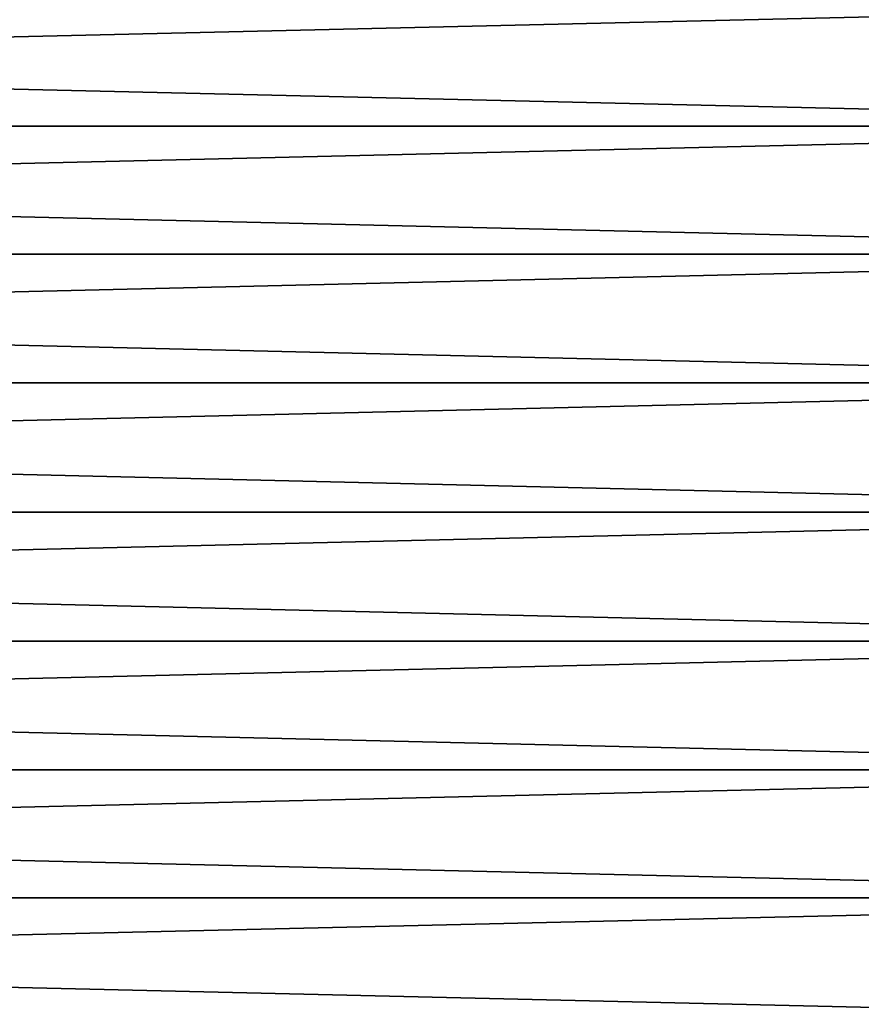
# Model space of a CAD drawing. Header units: metres. Extents: x -2 to 102, y -85 to 102.
# Tile 125 of 256: x 49 to 57, y -5 to 5. Entities that reach past the tile are written whole.
import ezdxf

# ---------------------------------------------------------------- set-up
doc = ezdxf.new("R2010")
doc.units = ezdxf.units.M
doc.layers.add('solid_21064300', color=7, linetype='CONTINUOUS')

msp = doc.modelspace()

# ---------------------------------------------------------------- linework, layer by layer
at = {"layer": 'solid_21064300'}
for points in [[(10.5, 5.093976, -23.964569), (64.379997, 5.093836, -23.964617), (64.379997, 3.832644, -24.198364)], [(10.5, 3.832644, -24.198364), (10.5, 5.093976, -23.964569), (64.379997, 3.832644, -24.198364)], [(10.5, 5.093976, 23.964569), (10.5, 3.832644, 24.198364), (64.379997, 5.093836, 23.964617)], [(10.5, 3.832644, 24.198364), (64.379997, 3.832644, 24.198364), (64.379997, 5.093836, 23.964617)], [(10.5, 3.832644, -24.198364), (64.379997, 3.832644, -24.198364), (64.379997, 2.560947, -24.365786)], [(10.5, 2.5608, -24.365784), (10.5, 3.832644, -24.198364), (64.379997, 2.560947, -24.365786)], [(10.5, 2.5608, 24.365784), (64.379997, 2.560947, 24.365786), (64.379997, 3.832644, 24.198364)], [(10.5, 3.832644, 24.198364), (10.5, 2.5608, 24.365784), (64.379997, 3.832644, 24.198364)], [(10.5, 2.5608, -24.365784), (64.379997, 2.560947, -24.365786), (64.379997, 1.282231, -24.466423)], [(10.5, 1.282815, 24.466381), (64.379997, 1.282231, 24.466423), (64.379997, 2.560947, 24.365786)], [(10.5, 2.5608, 24.365784), (10.5, 1.282815, 24.466381), (64.379997, 2.560947, 24.365786)], [(10.5, 1.282815, -24.466381), (10.5, 2.5608, -24.365784), (64.379997, 1.282231, -24.466423)], [(10.5, 1.282815, 24.466381), (10.5, 0, 24.5), (64.379997, 1.282231, 24.466423)], [(10.5, 1.282815, -24.466381), (64.379997, 0, -24.5), (10.5, 0, -24.5)], [(10.5, 1.282815, -24.466381), (64.379997, 1.282231, -24.466423), (64.379997, 0, -24.5)], [(64.379997, 1.282231, 24.466423), (10.5, 0, 24.5), (64.379997, 0, 24.5)], [(10.5, 0, -24.5), (64.379997, 0, -24.5), (64.379997, -1.282231, -24.466423)], [(10.5, -1.282815, 24.466381), (64.379997, 0, 24.5), (10.5, 0, 24.5)], [(10.5, -1.282815, 24.466381), (64.379997, -1.282231, 24.466423), (64.379997, 0, 24.5)], [(10.5, -1.282815, -24.466381), (10.5, 0, -24.5), (64.379997, -1.282231, -24.466423)], [(10.5, -2.5608, 24.365784), (64.379997, -2.560947, 24.365786), (64.379997, -1.282231, 24.466423)], [(10.5, -1.282815, 24.466381), (10.5, -2.5608, 24.365784), (64.379997, -1.282231, 24.466423)], [(10.5, -1.282815, -24.466381), (64.379997, -1.282231, -24.466423), (64.379997, -2.560947, -24.365786)], [(10.5, -2.5608, -24.365784), (10.5, -1.282815, -24.466381), (64.379997, -2.560947, -24.365786)], [(10.5, -2.5608, 24.365784), (10.5, -3.832644, 24.198364), (64.379997, -2.560947, 24.365786)], [(10.5, -2.5608, -24.365784), (64.379997, -2.560947, -24.365786), (64.379997, -3.832644, -24.198364)], [(10.5, -3.832644, -24.198364), (10.5, -2.5608, -24.365784), (64.379997, -3.832644, -24.198364)], [(10.5, -3.832644, 24.198364), (64.379997, -3.832644, 24.198364), (64.379997, -2.560947, 24.365786)], [(10.5, -5.093976, 23.964569), (64.379997, -5.093836, 23.964617), (64.379997, -3.832644, 24.198364)], [(10.5, -3.832644, 24.198364), (10.5, -5.093976, 23.964569), (64.379997, -3.832644, 24.198364)], [(10.5, -3.832644, -24.198364), (64.379997, -3.832644, -24.198364), (64.379997, -5.093836, -23.964617)], [(10.5, -5.093976, -23.964569), (10.5, -3.832644, -24.198364), (64.379997, -5.093836, -23.964617)]]:
    msp.add_3dface(points, dxfattribs=at)

doc.saveas('drawing.dxf')
